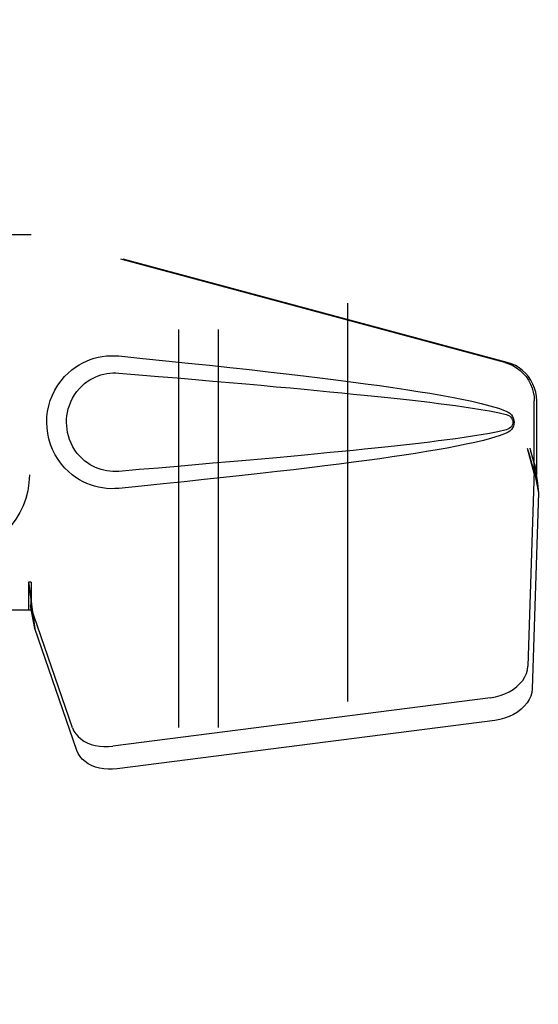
# Model space of a CAD drawing. Header units: inches. Extents: x 0 to 227, y 0 to 147.
# Tile 64 of 78: x 107.6 to 109.23, y 73.34 to 76.43. Entities that reach past the tile are written whole.
import ezdxf

# ---------------------------------------------------------------- set-up
doc = ezdxf.new("R2010")
doc.units = ezdxf.units.IN
doc.header["$LTSCALE"] = 12.505625
doc.header["$MEASUREMENT"] = 0
doc.linetypes.add('HIDDEN', pattern=[0.2, 0.1, -0.1])
for name, color, linetype in [('DEFAULT_2', 8, 'HIDDEN'), ('RIGHTHAND_DOOR_ASSEMBLY', 7, 'CONTINUOUS'), ('SUBPANEL', 7, 'CONTINUOUS')]:
    doc.layers.add(name, color=color, linetype=linetype)

msp = doc.modelspace()

# ---------------------------------------------------------------- linework, layer by layer
at = {"layer": 'DEFAULT_2', "color": 8, "linetype": 'HIDDEN'}
msp.add_line((108.6293, 105.5536), (108.6293, 44.4496), dxfattribs=at)
at = {"layer": 'RIGHTHAND_DOOR_ASSEMBLY', "color": 8, "linetype": 'HIDDEN'}
for p, q in [((107.3137, 75.7566), (107.6347, 75.7566)), ((109.1245, 75.3543), (107.627, 75.7566)), ((109.1321, 75.3543), (107.6347, 75.7566)), ((109.2169, 75.0038), (109.2169, 75.2336)), ((109.2245, 75.0038), (109.2245, 75.2336)), ((109.195, 75.0854), (109.2169, 75.0038)), ((109.2027, 75.0854), (109.2245, 75.0038)), ((109.2161, 75.0152), (109.197, 74.4001)), ((109.2161, 75.0152), (109.2297, 74.9442)), ((109.2184, 75.0313), (109.2271, 74.9751)), ((109.2245, 75.0038), (109.2169, 75.0038)), ((109.2271, 74.9751), (109.228, 74.9643)), ((109.228, 74.9643), (109.2289, 74.954)), ((109.2289, 74.954), (109.2297, 74.9442)), ((109.2297, 74.9442), (109.2105, 74.3291)), ((107.6347, 74.6641), (107.627, 74.6641)), ((107.627, 74.6641), (107.627, 74.5766)), ((107.6347, 74.6641), (107.6347, 74.5766)), ((107.6347, 74.5766), (107.3137, 74.5766)), ((107.7652, 74.2061), (107.6333, 74.5899)), ((107.6469, 74.5189), (107.6333, 74.5899)), ((107.6375, 74.5851), (107.6469, 74.5189)), ((107.7788, 74.1351), (107.6469, 74.5189)), ((109.0795, 74.3011), (107.892, 74.1486)), ((109.093, 74.23), (107.9056, 74.0775))]:
    msp.add_line(p, q, dxfattribs=at)
for points in [[(107.9107, 74.9586), (107.8978, 74.9578), (107.8849, 74.9577), (107.872, 74.9585), (107.8591, 74.9601), (107.8463, 74.9625), (107.8338, 74.9656), (107.8216, 74.9696), (107.8096, 74.9743), (107.798, 74.9797), (107.7865, 74.986), (107.775, 74.9933), (107.7636, 75.0016), (107.7523, 75.0113), (107.741, 75.0223), (107.73, 75.035), (107.7197, 75.0491), (107.7104, 75.0643), (107.7024, 75.0804), (107.6958, 75.097), (107.6907, 75.1141), (107.687, 75.1312), (107.6848, 75.1485), (107.6841, 75.1658), (107.6847, 75.1831), (107.6868, 75.2003), (107.6902, 75.2175), (107.6952, 75.2345), (107.7016, 75.2512), (107.7095, 75.2673), (107.7187, 75.2827), (107.729, 75.2969), (107.7399, 75.3098), (107.7511, 75.321), (107.7625, 75.3308), (107.774, 75.3393), (107.7855, 75.3467), (107.7971, 75.3531), (107.8089, 75.3586), (107.8209, 75.3634), (107.8332, 75.3674), (107.8458, 75.3707), (107.8587, 75.3731), (107.8717, 75.3748)], [(107.8717, 75.3748), (107.8847, 75.3755), (107.8977, 75.3755), (107.9107, 75.3746)], [(107.9107, 75.3746), (107.9862, 75.3671), (108.0589, 75.3597), (108.1286, 75.3525), (108.1954, 75.3454), (108.2596, 75.3385), (108.3211, 75.3318), (108.3801, 75.3251), (108.4366, 75.3186), (108.4909, 75.3122), (108.5428, 75.3059), (108.5927, 75.2997), (108.6405, 75.2936), (108.6863, 75.2875), (108.7302, 75.2814), (108.7723, 75.2754), (108.8126, 75.2694), (108.8512, 75.2634), (108.8881, 75.2574), (108.9234, 75.2513), (108.9572, 75.2451), (108.9895, 75.2388), (109.0203, 75.2322), (109.0497, 75.2255), (109.0777, 75.2182), (109.104, 75.2102), (109.1289, 75.2016)], [(109.1245, 75.3543), (109.1374, 75.35), (109.1498, 75.3444), (109.1614, 75.3375), (109.1723, 75.3293), (109.1822, 75.32), (109.1911, 75.3097), (109.1988, 75.2984), (109.2052, 75.2864), (109.2102, 75.2737), (109.2139, 75.2606), (109.2161, 75.2472), (109.2169, 75.2336)], [(109.2245, 75.2336), (109.2238, 75.2472), (109.2216, 75.2606), (109.2179, 75.2737), (109.2129, 75.2864), (109.2064, 75.2984), (109.1988, 75.3097), (109.1899, 75.32), (109.18, 75.3293), (109.1691, 75.3375), (109.1574, 75.3444), (109.1451, 75.35), (109.1321, 75.3543)], [(107.9107, 75.0121), (107.9013, 75.0116), (107.8919, 75.0117), (107.8825, 75.0124), (107.8732, 75.0137), (107.8639, 75.0156), (107.8548, 75.018), (107.846, 75.021), (107.8373, 75.0245), (107.8289, 75.0285), (107.8206, 75.0331), (107.8124, 75.0385), (107.8042, 75.0446), (107.796, 75.0516), (107.788, 75.0595), (107.7801, 75.0687), (107.7727, 75.0788), (107.7661, 75.0897), (107.7604, 75.1009), (107.7558, 75.1121), (107.7522, 75.1233), (107.7496, 75.1342), (107.7477, 75.145), (107.7467, 75.1555), (107.7463, 75.1658), (107.7466, 75.1762), (107.7475, 75.1867), (107.7492, 75.1973), (107.7517, 75.2082), (107.7552, 75.2194), (107.7596, 75.2306), (107.7651, 75.2419), (107.7716, 75.2528), (107.7789, 75.263), (107.7868, 75.2724), (107.7949, 75.2806), (107.8031, 75.2878), (107.8114, 75.2941), (107.8197, 75.2996), (107.8281, 75.3043), (107.8366, 75.3085), (107.8454, 75.3121), (107.8543, 75.3151), (107.8635, 75.3176), (107.8728, 75.3195), (107.8822, 75.3208), (107.8917, 75.3215), (107.9012, 75.3216), (107.9107, 75.3211)], [(107.9107, 75.3211), (107.974, 75.3158), (108.0352, 75.3106), (108.0943, 75.3056), (108.1512, 75.3007), (108.206, 75.296), (108.2588, 75.2913), (108.3096, 75.2868), (108.3584, 75.2824), (108.4053, 75.2782), (108.4502, 75.2741), (108.4933, 75.27), (108.5346, 75.2661), (108.5741, 75.2624), (108.6118, 75.2587), (108.6478, 75.2551), (108.6821, 75.2516), (108.7149, 75.2483), (108.7462, 75.245), (108.7763, 75.2418), (108.8054, 75.2386), (108.8337, 75.2354), (108.8613, 75.2322), (108.8885, 75.229), (108.9153, 75.2257), (108.9422, 75.2223), (108.969, 75.2187), (108.9958, 75.215), (109.0226, 75.211), (109.0494, 75.2067), (109.0761, 75.2021), (109.1026, 75.1967), (109.129, 75.1908)], [(109.1289, 75.2016), (109.1349, 75.1985), (109.1402, 75.1946), (109.1448, 75.19), (109.1484, 75.1847), (109.151, 75.1791), (109.1526, 75.1731), (109.1532, 75.1668), (109.1527, 75.1606), (109.1512, 75.1546), (109.1486, 75.1489), (109.1449, 75.1435), (109.1403, 75.1388), (109.135, 75.1348), (109.1289, 75.1317)], [(109.129, 75.1908), (109.1341, 75.1889), (109.1386, 75.1865), (109.1424, 75.1833), (109.1455, 75.1795), (109.1477, 75.1755), (109.1491, 75.1711), (109.1495, 75.1664), (109.149, 75.1618), (109.1476, 75.1575), (109.1453, 75.1535), (109.1422, 75.1498), (109.1384, 75.1467), (109.134, 75.1443), (109.129, 75.1425)], [(109.129, 75.1425), (109.1027, 75.1366), (109.0762, 75.1312), (109.0496, 75.1266), (109.0228, 75.1223), (108.9961, 75.1184), (108.9693, 75.1146), (108.9426, 75.1111), (108.9158, 75.1076), (108.889, 75.1043), (108.8619, 75.1011), (108.8343, 75.0979), (108.8061, 75.0948), (108.7771, 75.0916), (108.747, 75.0884), (108.7157, 75.0851), (108.683, 75.0817), (108.6487, 75.0782), (108.6127, 75.0747), (108.5749, 75.071), (108.5354, 75.0672), (108.4941, 75.0633), (108.451, 75.0593), (108.406, 75.0551), (108.3591, 75.0509), (108.3102, 75.0465), (108.2594, 75.042), (108.2065, 75.0374), (108.1516, 75.0326), (108.0946, 75.0277), (108.0355, 75.0226), (107.9742, 75.0175), (107.9107, 75.0121)], [(109.1289, 75.1317), (109.1062, 75.1237), (109.0823, 75.1163), (109.057, 75.1096), (109.0304, 75.1033), (109.0026, 75.0972), (108.9734, 75.0913), (108.943, 75.0855), (108.9113, 75.0798), (108.8782, 75.0742), (108.8437, 75.0686), (108.8076, 75.0631), (108.7701, 75.0575), (108.7311, 75.0519), (108.6904, 75.0463), (108.648, 75.0407), (108.6038, 75.035), (108.5579, 75.0292), (108.5101, 75.0233), (108.4603, 75.0174), (108.4085, 75.0114), (108.3546, 75.0052), (108.2984, 74.999), (108.24, 74.9926), (108.1792, 74.9861), (108.116, 74.9795), (108.0502, 74.9727), (107.9817, 74.9657), (107.9107, 74.9586)], [(109.195, 75.0854), (109.2004, 75.0658), (109.2057, 75.0466), (109.2111, 75.0277), (109.2165, 75.0094), (109.2218, 74.9919), (109.2271, 74.9751)], [(109.2027, 75.0854), (109.2053, 75.0758), (109.2079, 75.0664), (109.2106, 75.0571), (109.2133, 75.0481), (109.2159, 75.0395), (109.2184, 75.0313)], [(109.2184, 75.0313), (109.2181, 75.0285), (109.2177, 75.0257), (109.2173, 75.023), (109.2169, 75.0203), (109.2165, 75.0177), (109.2161, 75.0152)], [(107.627, 74.6641), (107.6296, 74.6439), (107.6322, 74.6239), (107.6349, 74.6042), (107.6375, 74.5851)], [(107.6347, 74.6641), (107.6345, 74.6538), (107.6342, 74.6239)], [(107.6415, 74.5571), (107.64, 74.5681), (107.6378, 74.5854), (107.6362, 74.6014), (107.635, 74.6159), (107.6344, 74.6287), (107.6344, 74.6364)], [(107.6339, 74.6056), (107.6338, 74.6001), (107.6337, 74.5975), (107.6336, 74.5949), (107.6334, 74.5924), (107.6333, 74.5899)], [(107.6342, 74.6239), (107.6341, 74.6145), (107.6339, 74.6056)], [(109.0795, 74.3011), (109.0949, 74.3038), (109.1098, 74.3078), (109.1243, 74.3131), (109.1379, 74.3196), (109.1505, 74.3273), (109.162, 74.3359), (109.172, 74.3454), (109.1805, 74.3555), (109.1874, 74.3663), (109.1925, 74.3774), (109.1956, 74.3887), (109.197, 74.4001)], [(109.2105, 74.3291), (109.2092, 74.3176), (109.206, 74.3064), (109.2009, 74.2953), (109.1941, 74.2845), (109.1856, 74.2743), (109.1755, 74.2648), (109.1641, 74.2562), (109.1515, 74.2486), (109.1378, 74.2421), (109.1234, 74.2367), (109.1085, 74.2327), (109.093, 74.23)], [(107.7652, 74.2061), (107.7694, 74.1965), (107.7751, 74.1875), (107.7823, 74.1791), (107.7908, 74.1715), (107.8007, 74.1648), (107.8116, 74.1591), (107.8235, 74.1544), (107.8363, 74.1509), (107.8497, 74.1485), (107.8636, 74.1473), (107.8777, 74.1473), (107.892, 74.1486)], [(107.9056, 74.0775), (107.8912, 74.0763), (107.8771, 74.0763), (107.8632, 74.0775), (107.8498, 74.0799), (107.8371, 74.0834), (107.8252, 74.0881), (107.8142, 74.0938), (107.8044, 74.1005), (107.7958, 74.1081), (107.7887, 74.1164), (107.783, 74.1254), (107.7788, 74.1351)]]:
    msp.add_lwpolyline(points, dxfattribs=at)
at = {"layer": 'SUBPANEL', "color": 8, "linetype": 'HIDDEN'}
for p, q in [((108.098, 102.9704), (108.098, 47.0329)), ((108.223, 102.9704), (108.223, 47.0329))]:
    msp.add_line(p, q, dxfattribs=at)
msp.add_circle((107.3793, 75.0016), 0.25, dxfattribs=at)

doc.saveas('drawing.dxf')
